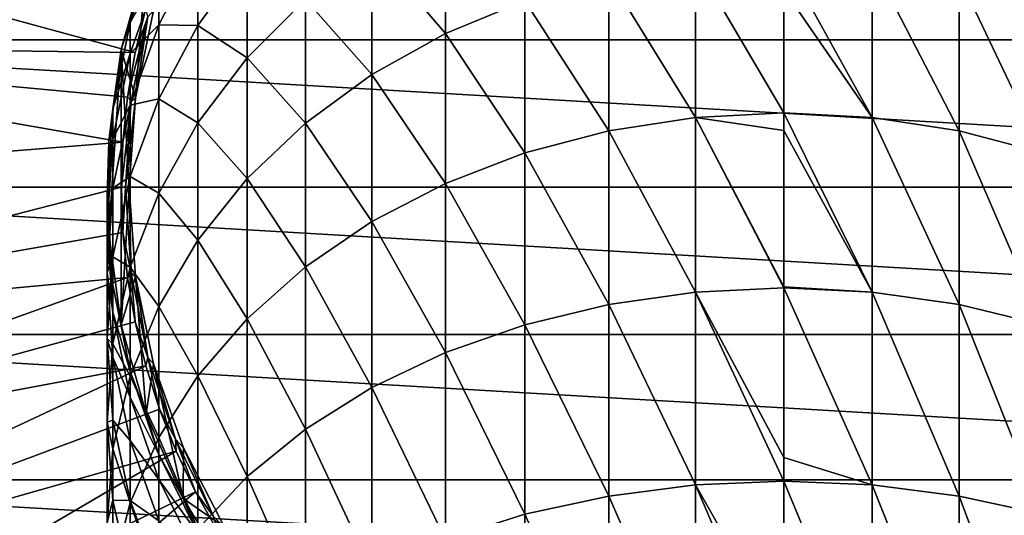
# Model space of a CAD drawing. Header units: metres. Extents: x -27 to 80, y -171 to 27.
# Tile 54 of 117: x -14 to 4, y -6 to 3. Entities that reach past the tile are written whole.
import ezdxf

# ---------------------------------------------------------------- set-up
doc = ezdxf.new("R2010")
doc.units = ezdxf.units.M
doc.layers.add('solid_509380_SW0003', color=7, linetype='CONTINUOUS')

msp = doc.modelspace()

# ---------------------------------------------------------------- linework, layer by layer
at = {"layer": 'solid_509380_SW0003'}
for points in [[(-22.34786, 2.612112), (-21.893511, 5.188846), (22.34786, 2.612112)], [(-21.893511, 5.188846), (21.893511, 5.188846), (22.34786, 2.612112)], [(-11.502551, 2.390258, 120.187675), (-21.12866, 5.007584, 120.013718), (-21.567141, 2.520837, 120.013718)], [(-11.502551, 2.390258, 120.187675), (-11.312619, 3.169647, 120.187675), (-21.12866, 5.007584, 120.013718)], [(-6, 2.729263, 240.714096), (-6, 5.02462, 236.83577), (-7.305137, 4.253455, 236.428574)], [(-6, 2.729263, 240.714096), (-4.592201, 3.308837, 241.096298), (-6, 5.02462, 236.83577)], [(-11.59111, 2.921681, 218.964722), (-11.086555, 4.401055, 219.108795), (-11.307131, 4.018555, 215.174133)], [(-11.086555, 3.828655, 223.010269), (-11.086555, 4.401055, 219.108795), (-11.59111, 2.921681, 218.964722)], [(-11.086555, 2.880403, 226.837799), (-10.392304, 4.228835, 227.24231), (-11.086555, 3.828655, 223.010269)], [(-10.392304, 2.868068, 231.088699), (-10.392304, 4.228835, 227.24231), (-11.086555, 2.880403, 226.837799)], [(-10.392304, 2.868068, 231.088699), (-9.52024, 4.075881, 231.583237), (-10.392304, 4.228835, 227.24231)], [(-7.305137, 2.001245, 240.234009), (-7.305137, 4.253455, 236.428574), (-8.485281, 3.338243, 235.945328)], [(-7.305137, 2.001245, 240.234009), (-6, 2.729263, 240.714096), (-7.305137, 4.253455, 236.428574)], [(-11.749009, 2.441472, 215.174133), (-11.307131, 4.018555, 215.174133), (-11.748995, 2.441533, 120.495499)], [(-11.59111, 2.921681, 218.964722), (-11.307131, 4.018555, 215.174133), (-11.749009, 2.441472, 215.174133)], [(-11.500292, 1.580616, 120.495499), (-11.748995, 2.441533, 120.495499), (-11.307101, 4.018639, 120.495499)], [(-11.307131, 4.018555, 215.174133), (-11.307101, 4.018639, 120.495499), (-11.748995, 2.441533, 120.495499)], [(-11.177935, 3.131904, 120.495499), (-11.500292, 1.580616, 120.495499), (-11.307101, 4.018639, 120.495499)], [(-9.52024, 2.294644, 235.394302), (-9.52024, 4.075881, 231.583237), (-10.392304, 2.868068, 231.088699)], [(-9.52024, 2.294644, 235.394302), (-8.485281, 3.338243, 235.945328), (-9.52024, 4.075881, 231.583237)], [(1.566314, 1.238541, 245.297974), (0, 4.0714, 241.599167), (0, 3.505259, 242.438293)], [(1.566314, 1.238541, 245.297974), (1.566314, 3.985696, 241.542648), (0, 4.0714, 241.599167)], [(-1.566314, 1.238541, 245.297974), (-1.566314, 3.985696, 241.542648), (-3.105829, 3.73005, 241.374069)], [(0, 1.318357, 245.362549), (0, 3.505259, 242.438293), (-1.566314, 3.985696, 241.542648)], [(-1.566314, 1.238541, 245.297974), (0, 1.318357, 245.362549), (-1.566314, 3.985696, 241.542648)], [(3.105829, 1.000458, 245.105377), (3.105829, 3.73005, 241.374069), (1.566314, 3.985696, 241.542648)], [(1.566314, 1.238541, 245.297974), (3.105829, 1.000458, 245.105377), (1.566314, 3.985696, 241.542648)], [(-11.59111, 2.370241, 222.723328), (-11.086555, 3.828655, 223.010269), (-11.59111, 2.921681, 218.964722)], [(-11.086555, 2.880403, 226.837799), (-11.086555, 3.828655, 223.010269), (-11.59111, 2.370241, 222.723328)], [(-3.105829, 1.000458, 245.105377), (-3.105829, 3.73005, 241.374069), (-4.592201, 3.308837, 241.096298)], [(-3.105829, 1.000458, 245.105377), (-1.566314, 1.238541, 245.297974), (-3.105829, 3.73005, 241.374069)], [(4.592201, 0.608184, 244.788055), (4.592201, 3.308837, 241.096298), (3.105829, 3.73005, 241.374069)], [(3.105829, 1.000458, 245.105377), (4.592201, 0.608184, 244.788055), (3.105829, 3.73005, 241.374069)], [(1.566314, 1.238541, 245.297974), (0, 3.505259, 242.438293), (0, 1.318357, 245.362549)], [(-8.485281, 1.13724, 239.664246), (-8.485281, 3.338243, 235.945328), (-9.52024, 2.294644, 235.394302)], [(-8.485281, 1.13724, 239.664246), (-7.305137, 2.001245, 240.234009), (-8.485281, 3.338243, 235.945328)], [(-11.278545, 3.022077, 120.180222), (-11.312619, 3.169647, 120.187675), (-11.502551, 2.390258, 120.187675)], [(-4.592201, 0.608184, 244.788055), (-4.592201, 3.308837, 241.096298), (-6, 2.729263, 240.714096)], [(-4.592201, 0.608184, 244.788055), (-3.105829, 1.000458, 245.105377), (-4.592201, 3.308837, 241.096298)], [(-11.278545, 3.022077, 120.180222), (-11.502551, 2.390258, 120.187675), (-11.638853, 1.599724, 120.187675)], [(-11.278545, 3.022077, 120.180222), (-11.638853, 1.599724, 120.187675), (-11.576516, 1.524077, 120.180222)], [(-11.500285, 1.580678, 120.155807), (-11.278545, 3.022077, 120.180222), (-11.576516, 1.524077, 120.180222)], [(-11.177935, 3.131904, 120.495499), (-11.500285, 1.580678, 120.155807), (-11.500292, 1.580616, 120.495499)], [(-11.500285, 1.580678, 120.155807), (-11.177935, 3.131911, 120.155807), (-11.278545, 3.022077, 120.180222)], [(-11.177935, 3.131904, 120.495499), (-11.177935, 3.131911, 120.155807), (-11.500285, 1.580678, 120.155807)], [(-11.897338, 1.389417, 218.815491), (-11.59111, 2.921681, 218.964722), (-11.749009, 2.441472, 215.174133)], [(-11.59111, 2.370241, 222.723328), (-11.59111, 2.921681, 218.964722), (-11.897338, 1.389417, 218.815491)], [(-11.59111, 1.456712, 226.410706), (-11.086555, 2.880403, 226.837799), (-11.59111, 2.370241, 222.723328)], [(-11.086555, 1.565248, 230.555252), (-11.086555, 2.880403, 226.837799), (-11.59111, 1.456712, 226.410706)], [(-11.086555, 1.565248, 230.555252), (-10.392304, 2.868068, 231.088699), (-11.086555, 2.880403, 226.837799)], [(-10.392304, 1.140514, 234.784897), (-10.392304, 2.868068, 231.088699), (-11.086555, 1.565248, 230.555252)], [(-10.392304, 1.140514, 234.784897), (-9.52024, 2.294644, 235.394302), (-10.392304, 2.868068, 231.088699)], [(-6, 0.068429, 244.351425), (-6, 2.729263, 240.714096), (-7.305137, 2.001245, 240.234009)], [(-6, 0.068429, 244.351425), (-4.592201, 0.608184, 244.788055), (-6, 2.729263, 240.714096)], [(-22.5, 0), (-22.34786, 2.612112), (22.5, 0)], [(-22.34786, 2.612112), (22.34786, 2.612112), (22.5, 0)], [(-11.720889, 0.801731, 120.187675), (-21.567141, 2.520837, 120.013718), (-21.713963, 0, 120.013718)], [(-11.638853, 1.599724, 120.187675), (-11.502551, 2.390258, 120.187675), (-21.567141, 2.520837, 120.013718)], [(-11.720889, 0.801731, 120.187675), (-11.638853, 1.599724, 120.187675), (-21.567141, 2.520837, 120.013718)], [(-11.972025, 0.818909, 215.174133), (-11.749009, 2.441472, 215.174133), (-11.972024, 0.818916, 120.495499)], [(-11.897338, 1.389417, 218.815491), (-11.749009, 2.441472, 215.174133), (-11.972025, 0.818909, 215.174133)], [(-11.972024, -0.818916, 120.495499), (-11.972024, 0.818916, 120.495499), (-11.748995, 2.441533, 120.495499)], [(-11.749009, 2.441472, 215.174133), (-11.748995, 2.441533, 120.495499), (-11.972024, 0.818916, 120.495499)], [(-11.748995, -2.441533, 120.495499), (-11.972024, -0.818916, 120.495499), (-11.748995, 2.441533, 120.495499)], [(-11.897338, 0.859686, 222.426132), (-11.59111, 2.370241, 222.723328), (-11.897338, 1.389417, 218.815491)], [(-11.59111, 1.456712, 226.410706), (-11.59111, 2.370241, 222.723328), (-11.897338, 0.859686, 222.426132)], [(-11.608406, 0, 120.495499), (-11.748995, -2.441533, 120.495499), (-11.748995, 2.441533, 120.495499)], [(-11.500292, 1.580616, 120.495499), (-11.608406, 0, 120.495499), (-11.748995, 2.441533, 120.495499)], [(-9.52024, 0.152031, 239.014542), (-9.52024, 2.294644, 235.394302), (-10.392304, 1.140514, 234.784897)], [(-9.52024, 0.152031, 239.014542), (-8.485281, 1.13724, 239.664246), (-9.52024, 2.294644, 235.394302)], [(-7.305137, -0.609572, 243.802963), (-7.305137, 2.001245, 240.234009), (-8.485281, 1.13724, 239.664246)], [(-7.305137, -0.609572, 243.802963), (-6, 0.068429, 244.351425), (-7.305137, 2.001245, 240.234009)], [(-11.576516, 1.524077, 120.180222), (-11.638853, 1.599724, 120.187675), (-11.720889, 0.801731, 120.187675)], [(-11.500285, 1.580678, 120.155807), (-11.676409, 0, 120.180222), (-11.608406, 0, 120.155807)], [(-11.500285, 1.580678, 120.155807), (-11.576516, 1.524077, 120.180222), (-11.676409, 0, 120.180222)], [(-11.500292, 1.580616, 120.495499), (-11.500285, 1.580678, 120.155807), (-11.608406, 0, 120.155807)], [(-11.500292, 1.580616, 120.495499), (-11.608406, 0, 120.155807), (-11.608406, 0, 120.495499)], [(-11.897338, -0.01788, 225.968338), (-11.59111, 1.456712, 226.410706), (-11.897338, 0.859686, 222.426132)], [(-11.59111, 0.189714, 229.992035), (-11.59111, 1.456712, 226.410706), (-11.897338, -0.01788, 225.968338)], [(-11.576516, 1.524077, 120.180222), (-11.720889, 0.801731, 120.187675), (-11.748277, 0, 120.187675)], [(-11.576516, 1.524077, 120.180222), (-11.748277, 0, 120.187675), (-11.676409, 0, 120.180222)], [(-11.59111, 0.189714, 229.992035), (-11.086555, 1.565248, 230.555252), (-11.59111, 1.456712, 226.410706)], [(-11.086555, -0.1044, 234.127563), (-11.086555, 1.565248, 230.555252), (-11.59111, 0.189714, 229.992035)], [(-11.086555, -0.1044, 234.127563), (-10.392304, 1.140514, 234.784897), (-11.086555, 1.565248, 230.555252)], [(-12, -0.169522, 218.663666), (-11.897338, 1.389417, 218.815491), (-11.972025, 0.818909, 215.174133)], [(-11.897338, 0.859686, 222.426132), (-11.897338, 1.389417, 218.815491), (-12, -0.169522, 218.663666)], [(-1.566314, -1.860025, 248.769028), (-1.566314, 1.238541, 245.297974), (-3.105829, 1.000458, 245.105377)], [(0, 1.008358, 245.741791), (0, 1.318357, 245.362549), (-1.566314, 1.238541, 245.297974)], [(0, -1.763978, 248.81778), (0, 1.008358, 245.741791), (-1.566314, 1.238541, 245.297974)], [(0, -1.78685, 248.841034), (0, -1.763978, 248.81778), (-1.566314, 1.238541, 245.297974)], [(-1.566314, -1.860025, 248.769028), (0, -1.78685, 248.841034), (-1.566314, 1.238541, 245.297974)], [(1.566314, -1.860025, 248.769028), (0, 1.318357, 245.362549), (0, 1.008358, 245.741791)], [(1.566314, -1.860025, 248.769028), (1.566314, 1.238541, 245.297974), (0, 1.318357, 245.362549)], [(3.105829, -2.078296, 248.554245), (3.105829, 1.000458, 245.105377), (1.566314, 1.238541, 245.297974)], [(1.566314, -1.860025, 248.769028), (3.105829, -2.078296, 248.554245), (1.566314, 1.238541, 245.297974)], [(-10.392304, -0.937525, 238.296036), (-10.392304, 1.140514, 234.784897), (-11.086555, -0.1044, 234.127563)], [(-10.392304, -0.937525, 238.296036), (-9.52024, 0.152031, 239.014542), (-10.392304, 1.140514, 234.784897)], [(-8.485281, -1.414217, 243.152054), (-8.485281, 1.13724, 239.664246), (-9.52024, 0.152031, 239.014542)], [(-8.485281, -1.414217, 243.152054), (-7.305137, -0.609572, 243.802963), (-8.485281, 1.13724, 239.664246)], [(-3.105829, -2.078296, 248.554245), (-3.105829, 1.000458, 245.105377), (-4.592201, 0.608184, 244.788055)], [(-3.105829, -2.078296, 248.554245), (-1.566314, -1.860025, 248.769028), (-3.105829, 1.000458, 245.105377)], [(1.566314, -1.860025, 248.769028), (0, 1.008358, 245.741791), (0, -1.763978, 248.81778)], [(4.592201, -2.43793, 248.200348), (4.592201, 0.608184, 244.788055), (3.105829, 1.000458, 245.105377)], [(3.105829, -2.078296, 248.554245), (4.592201, -2.43793, 248.200348), (3.105829, 1.000458, 245.105377)], [(-11.720889, 0.801731, 120.187675), (-21.713963, 0, 120.013718), (-11.748277, 0, 120.187675)], [(-12, -0.677166, 222.123764), (-11.897338, 0.859686, 222.426132), (-12, -0.169522, 218.663666)], [(-11.897338, -0.01788, 225.968338), (-11.897338, 0.859686, 222.426132), (-12, -0.677166, 222.123764)], [(-12, -0.169522, 218.663666), (-11.972025, 0.818909, 215.174133), (-11.972025, -0.818909, 215.174133)], [(-11.972025, 0.818909, 215.174133), (-11.972024, 0.818916, 120.495499), (-11.972024, -0.818916, 120.495499)], [(-11.972025, -0.818909, 215.174133), (-11.972025, 0.818909, 215.174133), (-11.972024, -0.818916, 120.495499)], [(-4.592201, -2.43793, 248.200348), (-4.592201, 0.608184, 244.788055), (-6, 0.068429, 244.351425)], [(-4.592201, -2.43793, 248.200348), (-3.105829, -2.078296, 248.554245), (-4.592201, 0.608184, 244.788055)], [(-11.897338, -1.234999, 229.408691), (-11.59111, 0.189714, 229.992035), (-11.897338, -0.01788, 225.968338)], [(-11.59111, -1.418796, 233.433548), (-11.59111, 0.189714, 229.992035), (-11.897338, -1.234999, 229.408691)], [(-11.59111, -1.418796, 233.433548), (-11.086555, -0.1044, 234.127563), (-11.59111, 0.189714, 229.992035)], [(22.34786, -2.612112), (-22.5, 0), (22.5, 0)], [(22.34786, -2.612112), (-22.34786, -2.612112), (-22.5, 0)], [(-21.567141, -2.520837, 120.013718), (-11.748277, 0, 120.187675), (-21.713963, 0, 120.013718)], [(-11.720889, -0.801731, 120.187675), (-11.748277, 0, 120.187675), (-21.567141, -2.520837, 120.013718)], [(-11.676409, 0, 120.180222), (-11.748277, 0, 120.187675), (-11.720889, -0.801731, 120.187675)], [(-9.52024, -2.331738, 242.409821), (-9.52024, 0.152031, 239.014542), (-10.392304, -0.937525, 238.296036)], [(-9.52024, -2.331738, 242.409821), (-8.485281, -1.414217, 243.152054), (-9.52024, 0.152031, 239.014542)], [(-6, -2.932773, 247.713409), (-6, 0.068429, 244.351425), (-7.305137, -0.609572, 243.802963)], [(-6, -2.932773, 247.713409), (-4.592201, -2.43793, 248.200348), (-6, 0.068429, 244.351425)], [(-12, -1.518142, 225.51828), (-11.897338, -0.01788, 225.968338), (-12, -0.677166, 222.123764)], [(-11.897338, -1.234999, 229.408691), (-11.897338, -0.01788, 225.968338), (-12, -1.518142, 225.51828)], [(-11.897338, -1.728461, 218.511841), (-12, -0.169522, 218.663666), (-11.972025, -0.818909, 215.174133)], [(-12, -0.677166, 222.123764), (-12, -0.169522, 218.663666), (-11.897338, -1.728461, 218.511841)], [(-11.608406, 0, 120.495499), (-11.500292, -1.580616, 120.495499), (-11.748995, -2.441533, 120.495499)], [(-11.676409, 0, 120.180222), (-11.720889, -0.801731, 120.187675), (-11.576516, -1.524077, 120.180222)], [(-11.608406, 0, 120.155807), (-11.676409, 0, 120.180222), (-11.576516, -1.524077, 120.180222)], [(-11.500285, -1.580678, 120.155807), (-11.608406, 0, 120.155807), (-11.576516, -1.524077, 120.180222)], [(-11.608406, 0, 120.495499), (-11.608406, 0, 120.155807), (-11.500285, -1.580678, 120.155807)], [(-11.608406, 0, 120.495499), (-11.500285, -1.580678, 120.155807), (-11.500292, -1.580616, 120.495499)], [(-11.086555, -2.112784, 237.521027), (-11.086555, -0.1044, 234.127563), (-11.59111, -1.418796, 233.433548)], [(-11.086555, -2.112784, 237.521027), (-10.392304, -0.937525, 238.296036), (-11.086555, -0.1044, 234.127563)], [(-11.897338, -2.214018, 221.821396), (-12, -0.677166, 222.123764), (-11.897338, -1.728461, 218.511841)], [(-12, -1.518142, 225.51828), (-12, -0.677166, 222.123764), (-11.897338, -2.214018, 221.821396)], [(-7.305137, -3.554358, 247.101746), (-7.305137, -0.609572, 243.802963), (-8.485281, -1.414217, 243.152054)], [(-7.305137, -3.554358, 247.101746), (-6, -2.932773, 247.713409), (-7.305137, -0.609572, 243.802963)], [(-11.638853, -1.599724, 120.187675), (-11.720889, -0.801731, 120.187675), (-21.567141, -2.520837, 120.013718)], [(-11.972025, -0.818909, 215.174133), (-11.972024, -0.818916, 120.495499), (-11.748995, -2.441533, 120.495499)], [(-11.749009, -2.441472, 215.174133), (-11.972025, -0.818909, 215.174133), (-11.748995, -2.441533, 120.495499)], [(-11.897338, -1.728461, 218.511841), (-11.972025, -0.818909, 215.174133), (-11.749009, -2.441472, 215.174133)], [(-11.576516, -1.524077, 120.180222), (-11.720889, -0.801731, 120.187675), (-11.638853, -1.599724, 120.187675)], [(-10.392304, -3.346438, 241.588989), (-10.392304, -0.937525, 238.296036), (-11.086555, -2.112784, 237.521027)], [(-10.392304, -3.346438, 241.588989), (-9.52024, -2.331738, 242.409821), (-10.392304, -0.937525, 238.296036)], [(-12, -2.684513, 228.815186), (-11.897338, -1.234999, 229.408691), (-12, -1.518142, 225.51828)], [(-11.897338, -2.780185, 232.714706), (-11.897338, -1.234999, 229.408691), (-12, -2.684513, 228.815186)], [(-11.897338, -2.780185, 232.714706), (-11.59111, -1.418796, 233.433548), (-11.897338, -1.234999, 229.408691)], [(-11.897338, -3.018404, 225.068222), (-12, -1.518142, 225.51828), (-11.897338, -2.214018, 221.821396)], [(-12, -2.684513, 228.815186), (-12, -1.518142, 225.51828), (-11.897338, -3.018404, 225.068222)], [(-11.59111, -3.353639, 236.702744), (-11.59111, -1.418796, 233.433548), (-11.897338, -2.780185, 232.714706)], [(-11.576516, -1.524077, 120.180222), (-11.638853, -1.599724, 120.187675), (-11.502551, -2.390258, 120.187675)], [(-11.59111, -3.353639, 236.702744), (-11.086555, -2.112784, 237.521027), (-11.59111, -1.418796, 233.433548)], [(-11.576516, -1.524077, 120.180222), (-11.502551, -2.390258, 120.187675), (-11.278545, -3.022077, 120.180222)], [(-11.500285, -1.580678, 120.155807), (-11.576516, -1.524077, 120.180222), (-11.278545, -3.022077, 120.180222)], [(-8.485281, -4.29205, 246.375839), (-8.485281, -1.414217, 243.152054), (-9.52024, -2.331738, 242.409821)], [(-8.485281, -4.29205, 246.375839), (-7.305137, -3.554358, 247.101746), (-8.485281, -1.414217, 243.152054)], [(-11.638853, -1.599724, 120.187675), (-21.567141, -2.520837, 120.013718), (-21.12866, -5.007584, 120.013718)], [(-11.502551, -2.390258, 120.187675), (-11.638853, -1.599724, 120.187675), (-21.12866, -5.007584, 120.013718)], [(-11.59111, -3.260725, 218.36261), (-11.897338, -1.728461, 218.511841), (-11.749009, -2.441472, 215.174133)], [(-11.897338, -2.214018, 221.821396), (-11.897338, -1.728461, 218.511841), (-11.59111, -3.260725, 218.36261)], [(-11.500292, -1.580616, 120.495499), (-11.307101, -4.018639, 120.495499), (-11.748995, -2.441533, 120.495499)], [(-11.500292, -1.580616, 120.495499), (-11.500285, -1.580678, 120.155807), (-11.177935, -3.131911, 120.155807)], [(-11.500292, -1.580616, 120.495499), (-11.177935, -3.131911, 120.155807), (-11.177935, -3.131904, 120.495499)], [(-11.500292, -1.580616, 120.495499), (-11.177935, -3.131904, 120.495499), (-11.307101, -4.018639, 120.495499)], [(-11.177935, -3.131911, 120.155807), (-11.500285, -1.580678, 120.155807), (-11.278545, -3.022077, 120.180222)], [(-1.566314, -5.280759, 251.92305), (-1.566314, -1.860025, 248.769028), (-3.105829, -2.078296, 248.554245)], [(0, -4.791118, 251.643372), (0, -1.78685, 248.841034), (-1.566314, -1.860025, 248.769028)], [(0, -5.214917, 252.001816), (0, -4.791118, 251.643372), (-1.566314, -1.860025, 248.769028)], [(-1.566314, -5.280759, 251.92305), (0, -5.214917, 252.001816), (-1.566314, -1.860025, 248.769028)], [(1.566314, -1.860025, 248.769028), (0, -1.763978, 248.81778), (0, -1.78685, 248.841034)], [(1.566314, -5.280759, 251.92305), (0, -1.78685, 248.841034), (0, -4.791118, 251.643372)], [(1.566314, -5.280759, 251.92305), (1.566314, -1.860025, 248.769028), (0, -1.78685, 248.841034)], [(3.105829, -5.477161, 251.688095), (3.105829, -2.078296, 248.554245), (1.566314, -1.860025, 248.769028)], [(1.566314, -5.280759, 251.92305), (3.105829, -5.477161, 251.688095), (1.566314, -1.860025, 248.769028)], [(-3.105829, -5.477161, 251.688095), (-3.105829, -2.078296, 248.554245), (-4.592201, -2.43793, 248.200348)], [(-3.105829, -5.477161, 251.688095), (-1.566314, -5.280759, 251.92305), (-3.105829, -2.078296, 248.554245)], [(4.592201, -5.800761, 251.30098), (4.592201, -2.43793, 248.200348), (3.105829, -2.078296, 248.554245)], [(3.105829, -5.477161, 251.688095), (4.592201, -5.800761, 251.30098), (3.105829, -2.078296, 248.554245)], [(-11.59111, -3.724574, 221.5242), (-11.897338, -2.214018, 221.821396), (-11.59111, -3.260725, 218.36261)], [(-11.897338, -3.018404, 225.068222), (-11.897338, -2.214018, 221.821396), (-11.59111, -3.724574, 221.5242)], [(-11.086555, -4.440953, 240.703598), (-11.086555, -2.112784, 237.521027), (-11.59111, -3.353639, 236.702744)], [(-11.086555, -4.440953, 240.703598), (-10.392304, -3.346438, 241.588989), (-11.086555, -2.112784, 237.521027)], [(-11.312619, -3.169647, 120.187675), (-11.502551, -2.390258, 120.187675), (-21.12866, -5.007584, 120.013718)], [(-11.307131, -4.018555, 215.174133), (-11.749009, -2.441472, 215.174133), (-11.748995, -2.441533, 120.495499)], [(-11.59111, -3.260725, 218.36261), (-11.749009, -2.441472, 215.174133), (-11.307131, -4.018555, 215.174133)], [(-11.307131, -4.018555, 215.174133), (-11.748995, -2.441533, 120.495499), (-11.307101, -4.018639, 120.495499)], [(-11.278545, -3.022077, 120.180222), (-11.502551, -2.390258, 120.187675), (-11.312619, -3.169647, 120.187675)], [(-9.52024, -5.133226, 245.54808), (-9.52024, -2.331738, 242.409821), (-10.392304, -3.346438, 241.588989)], [(-9.52024, -5.133226, 245.54808), (-8.485281, -4.29205, 246.375839), (-9.52024, -2.331738, 242.409821)], [(-4.592201, -5.800761, 251.30098), (-4.592201, -2.43793, 248.200348), (-6, -2.932773, 247.713409)], [(-4.592201, -5.800761, 251.30098), (-3.105829, -5.477161, 251.688095), (-4.592201, -2.43793, 248.200348)], [(21.893511, -5.188846), (-21.893511, -5.188846), (-22.34786, -2.612112)], [(22.34786, -2.612112), (21.893511, -5.188846), (-22.34786, -2.612112)], [(-11.897338, -4.134028, 228.22168), (-12, -2.684513, 228.815186), (-11.897338, -3.018404, 225.068222)], [(-12, -4.165274, 231.983368), (-12, -2.684513, 228.815186), (-11.897338, -4.134028, 228.22168)], [(-12, -4.165274, 231.983368), (-11.897338, -2.780185, 232.714706), (-12, -2.684513, 228.815186)], [(-11.897338, -4.638858, 235.855209), (-11.897338, -2.780185, 232.714706), (-12, -4.165274, 231.983368)], [(-11.897338, -4.638858, 235.855209), (-11.59111, -3.353639, 236.702744), (-11.897338, -2.780185, 232.714706)], [(-6, -6.246022, 250.768326), (-6, -2.932773, 247.713409), (-7.305137, -3.554358, 247.101746)], [(-6, -6.246022, 250.768326), (-4.592201, -5.800761, 251.30098), (-6, -2.932773, 247.713409)], [(-11.59111, -4.492996, 224.625854), (-11.897338, -3.018404, 225.068222), (-11.59111, -3.724574, 221.5242)], [(-11.897338, -4.134028, 228.22168), (-11.897338, -3.018404, 225.068222), (-11.59111, -4.492996, 224.625854)], [(-11.278545, -3.022077, 120.180222), (-11.312619, -3.169647, 120.187675), (-11.069942, -3.934258, 120.187675)], [(-11.177935, -3.131904, 120.495499), (-10.654609, -5.520809, 120.495499), (-11.307101, -4.018639, 120.495499)], [(-11.278545, -3.022077, 120.180222), (-11.069942, -3.934258, 120.187675), (-10.787596, -4.468369, 120.180222)], [(-11.177935, -3.131911, 120.155807), (-11.278545, -3.022077, 120.180222), (-10.787596, -4.468369, 120.180222)], [(-11.177935, -3.131904, 120.495499), (-11.177935, -3.131911, 120.155807), (-10.647361, -4.624802, 120.155807)], [(-11.177935, -3.131904, 120.495499), (-10.647361, -4.624802, 120.155807), (-10.647337, -4.624857, 120.495499)], [(-11.177935, -3.131904, 120.495499), (-10.647337, -4.624857, 120.495499), (-10.654609, -5.520809, 120.495499)], [(-10.647361, -4.624802, 120.155807), (-11.177935, -3.131911, 120.155807), (-10.787596, -4.468369, 120.180222)], [(-11.312619, -3.169647, 120.187675), (-21.12866, -5.007584, 120.013718), (-20.404449, -7.426612, 120.013718)], [(-11.069942, -3.934258, 120.187675), (-11.312619, -3.169647, 120.187675), (-20.404449, -7.426612, 120.013718)], [(-11.086555, -4.740099, 218.218536), (-11.59111, -3.260725, 218.36261), (-11.307131, -4.018555, 215.174133)], [(-11.59111, -3.724574, 221.5242), (-11.59111, -3.260725, 218.36261), (-11.086555, -4.740099, 218.218536)], [(-11.59111, -5.596557, 239.768768), (-11.59111, -3.353639, 236.702744), (-11.897338, -4.638858, 235.855209)], [(-11.59111, -5.596557, 239.768768), (-11.086555, -4.440953, 240.703598), (-11.59111, -3.353639, 236.702744)], [(-10.392304, -6.063494, 244.632675), (-10.392304, -3.346438, 241.588989), (-11.086555, -4.440953, 240.703598)], [(-10.392304, -6.063494, 244.632675), (-9.52024, -5.133226, 245.54808), (-10.392304, -3.346438, 241.588989)], [(-7.305137, -6.805326, 250.099243), (-7.305137, -3.554358, 247.101746), (-8.485281, -4.29205, 246.375839)], [(-7.305137, -6.805326, 250.099243), (-6, -6.246022, 250.768326), (-7.305137, -3.554358, 247.101746)], [(-11.086555, -5.182987, 221.237259), (-11.59111, -3.724574, 221.5242), (-11.086555, -4.740099, 218.218536)], [(-11.59111, -4.492996, 224.625854), (-11.59111, -3.724574, 221.5242), (-11.086555, -5.182987, 221.237259)], [(-10.775653, -4.680526, 120.187675), (-11.069942, -3.934258, 120.187675), (-20.404449, -7.426612, 120.013718)], [(-10.787596, -4.468369, 120.180222), (-11.069942, -3.934258, 120.187675), (-10.775653, -4.680526, 120.187675)], [(-11.897338, -5.550363, 231.252014), (-12, -4.165274, 231.983368), (-11.897338, -4.134028, 228.22168)], [(-12, -5.94645, 234.99292), (-12, -4.165274, 231.983368), (-11.897338, -5.550363, 231.252014)], [(-12, -5.94645, 234.99292), (-11.897338, -4.638858, 235.855209), (-12, -4.165274, 231.983368)], [(-11.59111, -5.558741, 227.638336), (-11.897338, -4.134028, 228.22168), (-11.59111, -4.492996, 224.625854)], [(-11.897338, -5.550363, 231.252014), (-11.897338, -4.134028, 228.22168), (-11.59111, -5.558741, 227.638336)], [(-10.654623, -5.520781, 215.174133), (-11.307131, -4.018555, 215.174133), (-11.307101, -4.018639, 120.495499)], [(-11.086555, -4.740099, 218.218536), (-11.307131, -4.018555, 215.174133), (-10.654623, -5.520781, 215.174133)], [(-10.654623, -5.520781, 215.174133), (-11.307101, -4.018639, 120.495499), (-10.654609, -5.520809, 120.495499)], [(-8.485281, -7.469102, 249.305176), (-8.485281, -4.29205, 246.375839), (-9.52024, -5.133226, 245.54808)], [(-8.485281, -7.469102, 249.305176), (-7.305137, -6.805326, 250.099243), (-8.485281, -4.29205, 246.375839)], [(-11.086555, -7.066936, 243.645248), (-11.086555, -4.440953, 240.703598), (-11.59111, -5.596557, 239.768768)], [(-11.086555, -5.916687, 224.198776), (-11.59111, -4.492996, 224.625854), (-11.086555, -5.182987, 221.237259)], [(-11.59111, -5.558741, 227.638336), (-11.59111, -4.492996, 224.625854), (-11.086555, -5.916687, 224.198776)], [(-11.086555, -7.066936, 243.645248), (-10.392304, -6.063494, 244.632675), (-11.086555, -4.440953, 240.703598)], [(-10.787596, -4.468369, 120.180222), (-10.775653, -4.680526, 120.187675), (-10.431122, -5.404972, 120.187675)], [(-10.787596, -4.468369, 120.180222), (-10.431122, -5.404972, 120.187675), (-10.112067, -5.838204, 120.180222)], [(-10.647361, -4.624802, 120.155807), (-10.787596, -4.468369, 120.180222), (-10.112067, -5.838204, 120.180222)], [(-10.775653, -4.680526, 120.187675), (-20.404449, -7.426612, 120.013718), (-19.404305, -9.745209, 120.013718)], [(-10.431122, -5.404972, 120.187675), (-10.775653, -4.680526, 120.187675), (-19.404305, -9.745209, 120.013718)], [(-11.897338, -6.793477, 238.800537), (-11.897338, -4.638858, 235.855209), (-12, -5.94645, 234.99292)], [(-11.897338, -6.793477, 238.800537), (-11.59111, -5.596557, 239.768768), (-11.897338, -4.638858, 235.855209)], [(-10.647337, -4.624857, 120.495499), (-9.918429, -6.031572, 120.495499), (-10.654609, -5.520809, 120.495499)], [(-9.918447, -6.031541, 120.155807), (-10.647361, -4.624802, 120.155807), (-10.112067, -5.838204, 120.180222)], [(-10.647337, -4.624857, 120.495499), (-10.647361, -4.624802, 120.155807), (-9.918447, -6.031541, 120.155807)], [(-10.647337, -4.624857, 120.495499), (-9.918447, -6.031541, 120.155807), (-9.918429, -6.031572, 120.495499)], [(-10.392304, -6.141268, 218.082077), (-11.086555, -4.740099, 218.218536), (-10.654623, -5.520781, 215.174133)], [(-11.086555, -5.182987, 221.237259), (-11.086555, -4.740099, 218.218536), (-10.392304, -6.141268, 218.082077)], [(1.566314, -5.280759, 251.92305), (0, -4.791118, 251.643372), (0, -5.214917, 252.001816)], [(21.143082, -7.695457), (-21.143082, -7.695457), (-21.893511, -5.188846)], [(21.893511, -5.188846), (21.143082, -7.695457), (-21.893511, -5.188846)], [(-10.392304, -6.564305, 220.965485), (-11.086555, -5.182987, 221.237259), (-10.392304, -6.141268, 218.082077)], [(-11.086555, -5.916687, 224.198776), (-11.086555, -5.182987, 221.237259), (-10.392304, -6.564305, 220.965485)], [(-9.52024, -8.225995, 248.399719), (-9.52024, -5.133226, 245.54808), (-10.392304, -6.063494, 244.632675)], [(-9.52024, -8.225995, 248.399719), (-8.485281, -7.469102, 249.305176), (-9.52024, -5.133226, 245.54808)], [(0, -8.050529, 254.19754), (0, -5.214917, 252.001816), (-1.566314, -5.280759, 251.92305)], [(1.566314, -8.991384, 254.730286), (0, -5.214917, 252.001816), (0, -8.050529, 254.19754)], [(1.566314, -8.991384, 254.730286), (1.566314, -5.280759, 251.92305), (0, -5.214917, 252.001816)], [(-10.431122, -5.404972, 120.187675), (-19.404305, -9.745209, 120.013718), (-18.14175, -11.932017, 120.013718)], [(-10.037956, -6.104216, 120.187675), (-10.431122, -5.404972, 120.187675), (-18.14175, -11.932017, 120.013718)], [(-10.112067, -5.838204, 120.180222), (-10.431122, -5.404972, 120.187675), (-10.037956, -6.104216, 120.187675)], [(-1.566314, -8.991384, 254.730286), (-1.566314, -5.280759, 251.92305), (-3.105829, -5.477161, 251.688095)], [(0, -8.933494, 254.815079), (0, -8.050529, 254.19754), (-1.566314, -5.280759, 251.92305)], [(-1.566314, -8.991384, 254.730286), (0, -8.933494, 254.815079), (-1.566314, -5.280759, 251.92305)], [(3.105829, -9.164061, 254.477386), (3.105829, -5.477161, 251.688095), (1.566314, -5.280759, 251.92305)], [(1.566314, -8.991384, 254.730286), (3.105829, -9.164061, 254.477386), (1.566314, -5.280759, 251.92305)], [(-11.897338, -7.254042, 234.130615), (-12, -5.94645, 234.99292), (-11.897338, -5.550363, 231.252014)], [(-11.59111, -6.911752, 230.533173), (-11.897338, -5.550363, 231.252014), (-11.59111, -5.558741, 227.638336)], [(-11.897338, -7.254042, 234.130615), (-11.897338, -5.550363, 231.252014), (-11.59111, -6.911752, 230.533173)], [(-11.086555, -6.934275, 227.075119), (-11.59111, -5.558741, 227.638336), (-11.086555, -5.916687, 224.198776)], [(-11.59111, -6.911752, 230.533173), (-11.59111, -5.558741, 227.638336), (-11.086555, -6.934275, 227.075119)], [(-10.654623, -5.520781, 215.174133), (-10.654609, -5.520809, 120.495499), (-9.803653, -6.920146, 120.495499)], [(-9.803638, -6.920164, 215.174133), (-10.654623, -5.520781, 215.174133), (-9.803653, -6.920146, 120.495499)], [(-10.392304, -6.141268, 218.082077), (-10.654623, -5.520781, 215.174133), (-9.803638, -6.920164, 215.174133)], [(-9.918429, -6.031572, 120.495499), (-9.803653, -6.920146, 120.495499), (-10.654609, -5.520809, 120.495499)], [(-3.105829, -9.164061, 254.477386), (-3.105829, -5.477161, 251.688095), (-4.592201, -5.800761, 251.30098)], [(-3.105829, -9.164061, 254.477386), (-1.566314, -8.991384, 254.730286), (-3.105829, -5.477161, 251.688095)], [(4.592201, -9.448572, 254.060699), (4.592201, -5.800761, 251.30098), (3.105829, -5.477161, 251.688095)], [(3.105829, -9.164061, 254.477386), (4.592201, -9.448572, 254.060699), (3.105829, -5.477161, 251.688095)], [(-11.59111, -8.126384, 242.602722), (-11.59111, -5.596557, 239.768768), (-11.897338, -6.793477, 238.800537)], [(-11.59111, -8.126384, 242.602722), (-11.086555, -7.066936, 243.645248), (-11.59111, -5.596557, 239.768768)], [(-4.592201, -9.448572, 254.060699), (-4.592201, -5.800761, 251.30098), (-6, -6.246022, 250.768326)], [(-4.592201, -9.448572, 254.060699), (-3.105829, -9.164061, 254.477386), (-4.592201, -5.800761, 251.30098)]]:
    msp.add_3dface(points, dxfattribs=at)

doc.saveas('drawing.dxf')
